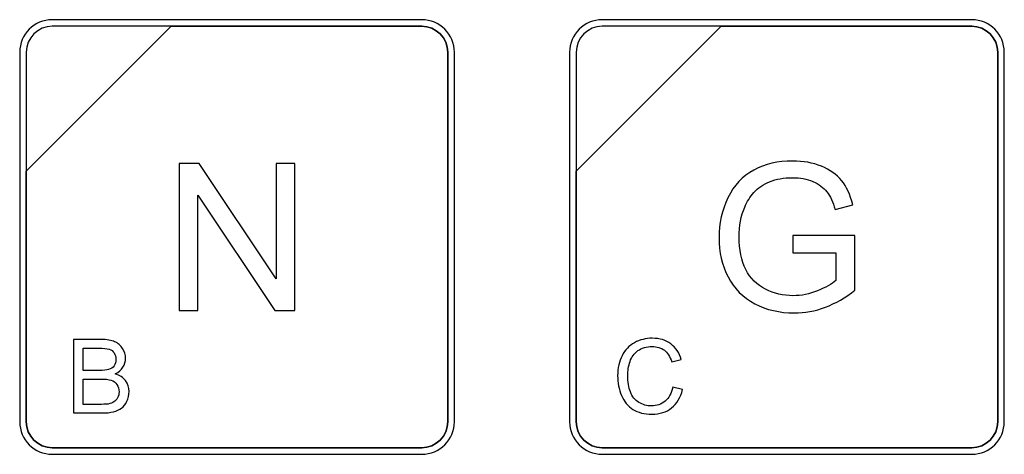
# Model space of a CAD drawing. Header units: millimetres. Extents: x 7180 to 8943, y -2677 to -1782.
# Tile 55 of 101: x 7292 to 7326, y -2174 to -2159. Entities that reach past the tile are written whole.
import ezdxf

# ---------------------------------------------------------------- set-up
doc = ezdxf.new("R2010")
doc.units = ezdxf.units.MM
doc.header["$LTSCALE"] = 3

msp = doc.modelspace()

# ---------------------------------------------------------------- linework, layer by layer
at = {"linetype": 'Continuous', "lineweight": 30}
for points, knots in [([(7293.026, -2159.263), (7293.026, -2159.263), (7305.724, -2159.263), (7305.724, -2159.263), (7305.724, -2159.263), (7306.34, -2159.263), (7306.845, -2159.767), (7306.845, -2160.383), (7306.845, -2160.383), (7306.845, -2160.383), (7306.845, -2173.081), (7306.845, -2173.081), (7306.845, -2173.081), (7306.845, -2173.697), (7306.34, -2174.201), (7305.724, -2174.201), (7305.724, -2174.201), (7305.724, -2174.201), (7293.026, -2174.201), (7293.026, -2174.201), (7293.026, -2174.201), (7292.41, -2174.201), (7291.906, -2173.697), (7291.906, -2173.081), (7291.906, -2173.081), (7291.906, -2173.081), (7291.906, -2160.383), (7291.906, -2160.383), (7291.906, -2160.383), (7291.906, -2159.767), (7292.41, -2159.263), (7293.026, -2159.263)], [0, 0, 0, 0, 0.111111, 0.111111, 0.111111, 0.111111, 0.222222, 0.222222, 0.222222, 0.222222, 0.333333, 0.333333, 0.333333, 0.333333, 0.444444, 0.444444, 0.444444, 0.444444, 0.555556, 0.555556, 0.555556, 0.555556, 0.666667, 0.666667, 0.666667, 0.666667, 0.777778, 0.777778, 0.777778, 0.777778, 1, 1, 1, 1]), ([(7293.026, -2159.487), (7293.026, -2159.487), (7297.114, -2159.487), (7297.114, -2159.487), (7297.114, -2159.487), (7297.114, -2159.487), (7292.13, -2164.47), (7292.13, -2164.47), (7292.13, -2164.47), (7292.13, -2164.47), (7292.13, -2160.383), (7292.13, -2160.383), (7292.13, -2160.383), (7292.13, -2159.89), (7292.533, -2159.487), (7293.026, -2159.487)], [0, 0, 0, 0, 0.2, 0.2, 0.2, 0.2, 0.4, 0.4, 0.4, 0.4, 0.6, 0.6, 0.6, 0.6, 1, 1, 1, 1]), ([(7297.114, -2159.487), (7297.114, -2159.487), (7297.127, -2159.487), (7297.127, -2159.487), (7297.127, -2159.487), (7297.127, -2159.487), (7305.724, -2159.487), (7305.724, -2159.487), (7305.724, -2159.487), (7306.217, -2159.487), (7306.62, -2159.89), (7306.62, -2160.383), (7306.62, -2160.383), (7306.62, -2160.383), (7306.62, -2173.081), (7306.62, -2173.081), (7306.62, -2173.081), (7306.62, -2173.574), (7306.217, -2173.977), (7305.724, -2173.977), (7305.724, -2173.977), (7305.724, -2173.977), (7293.026, -2173.977), (7293.026, -2173.977), (7293.026, -2173.977), (7292.533, -2173.977), (7292.13, -2173.574), (7292.13, -2173.081), (7292.13, -2173.081), (7292.13, -2173.081), (7292.13, -2164.566), (7292.13, -2164.566), (7292.13, -2164.566), (7292.13, -2164.566), (7292.13, -2164.47), (7292.13, -2164.47), (7292.13, -2164.47), (7292.13, -2164.47), (7297.114, -2159.487), (7297.114, -2159.487)], [0, 0, 0, 0, 0.090909, 0.090909, 0.090909, 0.090909, 0.181818, 0.181818, 0.181818, 0.181818, 0.272727, 0.272727, 0.272727, 0.272727, 0.363636, 0.363636, 0.363636, 0.363636, 0.454545, 0.454545, 0.454545, 0.454545, 0.545455, 0.545455, 0.545455, 0.545455, 0.636364, 0.636364, 0.636364, 0.636364, 0.727273, 0.727273, 0.727273, 0.727273, 0.818182, 0.818182, 0.818182, 0.818182, 1, 1, 1, 1]), ([(7306.62, -2173.081), (7306.62, -2173.081), (7306.62, -2160.383), (7306.62, -2160.383), (7306.62, -2160.383), (7306.62, -2159.89), (7306.217, -2159.487), (7305.724, -2159.487), (7305.724, -2159.487), (7305.724, -2159.487), (7297.127, -2159.487), (7297.127, -2159.487), (7297.127, -2159.487), (7297.127, -2159.487), (7297.114, -2159.487), (7297.114, -2159.487), (7297.114, -2159.487), (7297.114, -2159.487), (7292.13, -2164.47), (7292.13, -2164.47), (7292.13, -2164.47), (7292.13, -2164.47), (7292.13, -2164.566), (7292.13, -2164.566), (7292.13, -2164.566), (7292.13, -2164.566), (7292.13, -2173.081), (7292.13, -2173.081), (7292.13, -2173.081), (7292.13, -2173.574), (7292.533, -2173.977), (7293.026, -2173.977), (7293.026, -2173.977), (7293.026, -2173.977), (7305.724, -2173.977), (7305.724, -2173.977), (7305.724, -2173.977), (7306.217, -2173.977), (7306.62, -2173.574), (7306.62, -2173.081)], [0, 0, 0, 0, 0.090909, 0.090909, 0.090909, 0.090909, 0.181818, 0.181818, 0.181818, 0.181818, 0.272727, 0.272727, 0.272727, 0.272727, 0.363636, 0.363636, 0.363636, 0.363636, 0.454545, 0.454545, 0.454545, 0.454545, 0.545455, 0.545455, 0.545455, 0.545455, 0.636364, 0.636364, 0.636364, 0.636364, 0.727273, 0.727273, 0.727273, 0.727273, 0.818182, 0.818182, 0.818182, 0.818182, 1, 1, 1, 1]), ([(7311.926, -2159.263), (7311.926, -2159.263), (7324.624, -2159.263), (7324.624, -2159.263), (7324.624, -2159.263), (7325.24, -2159.263), (7325.745, -2159.767), (7325.745, -2160.383), (7325.745, -2160.383), (7325.745, -2160.383), (7325.745, -2173.081), (7325.745, -2173.081), (7325.745, -2173.081), (7325.745, -2173.697), (7325.24, -2174.201), (7324.624, -2174.201), (7324.624, -2174.201), (7324.624, -2174.201), (7311.926, -2174.201), (7311.926, -2174.201), (7311.926, -2174.201), (7311.31, -2174.201), (7310.806, -2173.697), (7310.806, -2173.081), (7310.806, -2173.081), (7310.806, -2173.081), (7310.806, -2160.383), (7310.806, -2160.383), (7310.806, -2160.383), (7310.806, -2159.767), (7311.31, -2159.263), (7311.926, -2159.263)], [0, 0, 0, 0, 0.111111, 0.111111, 0.111111, 0.111111, 0.222222, 0.222222, 0.222222, 0.222222, 0.333333, 0.333333, 0.333333, 0.333333, 0.444444, 0.444444, 0.444444, 0.444444, 0.555556, 0.555556, 0.555556, 0.555556, 0.666667, 0.666667, 0.666667, 0.666667, 0.777778, 0.777778, 0.777778, 0.777778, 1, 1, 1, 1]), ([(7311.926, -2159.487), (7311.926, -2159.487), (7316.014, -2159.487), (7316.014, -2159.487), (7316.014, -2159.487), (7316.014, -2159.487), (7311.03, -2164.47), (7311.03, -2164.47), (7311.03, -2164.47), (7311.03, -2164.47), (7311.03, -2160.383), (7311.03, -2160.383), (7311.03, -2160.383), (7311.03, -2159.89), (7311.433, -2159.487), (7311.926, -2159.487)], [0, 0, 0, 0, 0.2, 0.2, 0.2, 0.2, 0.4, 0.4, 0.4, 0.4, 0.6, 0.6, 0.6, 0.6, 1, 1, 1, 1]), ([(7316.014, -2159.487), (7316.014, -2159.487), (7316.027, -2159.487), (7316.027, -2159.487), (7316.027, -2159.487), (7316.027, -2159.487), (7324.624, -2159.487), (7324.624, -2159.487), (7324.624, -2159.487), (7325.117, -2159.487), (7325.52, -2159.89), (7325.52, -2160.383), (7325.52, -2160.383), (7325.52, -2160.383), (7325.52, -2173.081), (7325.52, -2173.081), (7325.52, -2173.081), (7325.52, -2173.574), (7325.117, -2173.977), (7324.624, -2173.977), (7324.624, -2173.977), (7324.624, -2173.977), (7311.926, -2173.977), (7311.926, -2173.977), (7311.926, -2173.977), (7311.433, -2173.977), (7311.03, -2173.574), (7311.03, -2173.081), (7311.03, -2173.081), (7311.03, -2173.081), (7311.03, -2164.566), (7311.03, -2164.566), (7311.03, -2164.566), (7311.03, -2164.566), (7311.03, -2164.47), (7311.03, -2164.47), (7311.03, -2164.47), (7311.03, -2164.47), (7316.014, -2159.487), (7316.014, -2159.487)], [0, 0, 0, 0, 0.090909, 0.090909, 0.090909, 0.090909, 0.181818, 0.181818, 0.181818, 0.181818, 0.272727, 0.272727, 0.272727, 0.272727, 0.363636, 0.363636, 0.363636, 0.363636, 0.454545, 0.454545, 0.454545, 0.454545, 0.545455, 0.545455, 0.545455, 0.545455, 0.636364, 0.636364, 0.636364, 0.636364, 0.727273, 0.727273, 0.727273, 0.727273, 0.818182, 0.818182, 0.818182, 0.818182, 1, 1, 1, 1]), ([(7325.52, -2173.081), (7325.52, -2173.081), (7325.52, -2160.383), (7325.52, -2160.383), (7325.52, -2160.383), (7325.52, -2159.89), (7325.117, -2159.487), (7324.624, -2159.487), (7324.624, -2159.487), (7324.624, -2159.487), (7316.027, -2159.487), (7316.027, -2159.487), (7316.027, -2159.487), (7316.027, -2159.487), (7316.014, -2159.487), (7316.014, -2159.487), (7316.014, -2159.487), (7316.014, -2159.487), (7311.03, -2164.47), (7311.03, -2164.47), (7311.03, -2164.47), (7311.03, -2164.47), (7311.03, -2164.566), (7311.03, -2164.566), (7311.03, -2164.566), (7311.03, -2164.566), (7311.03, -2173.081), (7311.03, -2173.081), (7311.03, -2173.081), (7311.03, -2173.574), (7311.433, -2173.977), (7311.926, -2173.977), (7311.926, -2173.977), (7311.926, -2173.977), (7324.624, -2173.977), (7324.624, -2173.977), (7324.624, -2173.977), (7325.117, -2173.977), (7325.52, -2173.574), (7325.52, -2173.081)], [0, 0, 0, 0, 0.090909, 0.090909, 0.090909, 0.090909, 0.181818, 0.181818, 0.181818, 0.181818, 0.272727, 0.272727, 0.272727, 0.272727, 0.363636, 0.363636, 0.363636, 0.363636, 0.454545, 0.454545, 0.454545, 0.454545, 0.545455, 0.545455, 0.545455, 0.545455, 0.636364, 0.636364, 0.636364, 0.636364, 0.727273, 0.727273, 0.727273, 0.727273, 0.818182, 0.818182, 0.818182, 0.818182, 1, 1, 1, 1]), ([(7297.386, -2169.258), (7297.386, -2169.258), (7297.386, -2164.206), (7297.386, -2164.206), (7297.386, -2164.206), (7297.386, -2164.206), (7298.072, -2164.206), (7298.072, -2164.206), (7298.072, -2164.206), (7298.072, -2164.206), (7300.723, -2168.171), (7300.723, -2168.171), (7300.723, -2168.171), (7300.723, -2168.171), (7300.723, -2164.206), (7300.723, -2164.206), (7300.723, -2164.206), (7300.723, -2164.206), (7301.365, -2164.206), (7301.365, -2164.206), (7301.365, -2164.206), (7301.365, -2164.206), (7301.365, -2169.258), (7301.365, -2169.258), (7301.365, -2169.258), (7301.365, -2169.258), (7300.678, -2169.258), (7300.678, -2169.258), (7300.678, -2169.258), (7300.678, -2169.258), (7298.028, -2165.293), (7298.028, -2165.293), (7298.028, -2165.293), (7298.028, -2165.293), (7298.028, -2169.258), (7298.028, -2169.258), (7298.028, -2169.258), (7298.028, -2169.258), (7297.386, -2169.258), (7297.386, -2169.258)], [0, 0, 0, 0, 0.090909, 0.090909, 0.090909, 0.090909, 0.181818, 0.181818, 0.181818, 0.181818, 0.272727, 0.272727, 0.272727, 0.272727, 0.363636, 0.363636, 0.363636, 0.363636, 0.454545, 0.454545, 0.454545, 0.454545, 0.545455, 0.545455, 0.545455, 0.545455, 0.636364, 0.636364, 0.636364, 0.636364, 0.727273, 0.727273, 0.727273, 0.727273, 0.818182, 0.818182, 0.818182, 0.818182, 1, 1, 1, 1]), ([(7318.473, -2167.275), (7318.473, -2167.275), (7318.473, -2166.682), (7318.473, -2166.682), (7318.473, -2166.682), (7318.473, -2166.682), (7320.611, -2166.682), (7320.611, -2166.682), (7320.611, -2166.682), (7320.611, -2166.682), (7320.611, -2168.555), (7320.611, -2168.555), (7320.611, -2168.555), (7320.283, -2168.816), (7319.944, -2169.013), (7319.595, -2169.145), (7319.595, -2169.145), (7319.245, -2169.277), (7318.887, -2169.342), (7318.52, -2169.342), (7318.52, -2169.342), (7318.024, -2169.342), (7317.573, -2169.237), (7317.168, -2169.024), (7317.168, -2169.024), (7316.763, -2168.812), (7316.456, -2168.504), (7316.25, -2168.103), (7316.25, -2168.103), (7316.043, -2167.701), (7315.94, -2167.252), (7315.94, -2166.757), (7315.94, -2166.757), (7315.94, -2166.265), (7316.042, -2165.806), (7316.248, -2165.38), (7316.248, -2165.38), (7316.454, -2164.954), (7316.749, -2164.638), (7317.135, -2164.432), (7317.135, -2164.432), (7317.52, -2164.225), (7317.965, -2164.121), (7318.468, -2164.121), (7318.468, -2164.121), (7318.833, -2164.121), (7319.163, -2164.18), (7319.458, -2164.299), (7319.458, -2164.299), (7319.753, -2164.418), (7319.985, -2164.582), (7320.152, -2164.793), (7320.152, -2164.793), (7320.32, -2165.004), (7320.447, -2165.281), (7320.534, -2165.621), (7320.534, -2165.621), (7320.534, -2165.621), (7319.931, -2165.785), (7319.931, -2165.785), (7319.931, -2165.785), (7319.855, -2165.529), (7319.761, -2165.327), (7319.649, -2165.178), (7319.649, -2165.178), (7319.536, -2165.031), (7319.376, -2164.914), (7319.167, -2164.826), (7319.167, -2164.826), (7318.959, -2164.737), (7318.727, -2164.693), (7318.472, -2164.693), (7318.472, -2164.693), (7318.167, -2164.693), (7317.904, -2164.74), (7317.68, -2164.833), (7317.68, -2164.833), (7317.458, -2164.926), (7317.279, -2165.048), (7317.142, -2165.201), (7317.142, -2165.201), (7317.005, -2165.352), (7316.899, -2165.519), (7316.824, -2165.701), (7316.824, -2165.701), (7316.696, -2166.015), (7316.631, -2166.353), (7316.631, -2166.719), (7316.631, -2166.719), (7316.631, -2167.17), (7316.709, -2167.548), (7316.863, -2167.853), (7316.863, -2167.853), (7317.018, -2168.156), (7317.244, -2168.382), (7317.539, -2168.529), (7317.539, -2168.529), (7317.836, -2168.676), (7318.149, -2168.75), (7318.482, -2168.75), (7318.482, -2168.75), (7318.772, -2168.75), (7319.054, -2168.693), (7319.329, -2168.582), (7319.329, -2168.582), (7319.604, -2168.469), (7319.812, -2168.35), (7319.955, -2168.222), (7319.955, -2168.222), (7319.955, -2168.222), (7319.955, -2167.275), (7319.955, -2167.275), (7319.955, -2167.275), (7319.955, -2167.275), (7318.473, -2167.275), (7318.473, -2167.275)], [0, 0, 0, 0, 0.033333, 0.033333, 0.033333, 0.033333, 0.066667, 0.066667, 0.066667, 0.066667, 0.1, 0.1, 0.1, 0.1, 0.133333, 0.133333, 0.133333, 0.133333, 0.166667, 0.166667, 0.166667, 0.166667, 0.2, 0.2, 0.2, 0.2, 0.233333, 0.233333, 0.233333, 0.233333, 0.266667, 0.266667, 0.266667, 0.266667, 0.3, 0.3, 0.3, 0.3, 0.333333, 0.333333, 0.333333, 0.333333, 0.366667, 0.366667, 0.366667, 0.366667, 0.4, 0.4, 0.4, 0.4, 0.433333, 0.433333, 0.433333, 0.433333, 0.466667, 0.466667, 0.466667, 0.466667, 0.5, 0.5, 0.5, 0.5, 0.533333, 0.533333, 0.533333, 0.533333, 0.566667, 0.566667, 0.566667, 0.566667, 0.6, 0.6, 0.6, 0.6, 0.633333, 0.633333, 0.633333, 0.633333, 0.666667, 0.666667, 0.666667, 0.666667, 0.7, 0.7, 0.7, 0.7, 0.733333, 0.733333, 0.733333, 0.733333, 0.766667, 0.766667, 0.766667, 0.766667, 0.8, 0.8, 0.8, 0.8, 0.833333, 0.833333, 0.833333, 0.833333, 0.866667, 0.866667, 0.866667, 0.866667, 0.9, 0.9, 0.9, 0.9, 0.933333, 0.933333, 0.933333, 0.933333, 1, 1, 1, 1]), ([(7293.758, -2172.781), (7293.758, -2172.781), (7293.758, -2170.255), (7293.758, -2170.255), (7293.758, -2170.255), (7293.758, -2170.255), (7294.706, -2170.255), (7294.706, -2170.255), (7294.706, -2170.255), (7294.899, -2170.255), (7295.053, -2170.28), (7295.17, -2170.331), (7295.17, -2170.331), (7295.287, -2170.382), (7295.378, -2170.461), (7295.444, -2170.568), (7295.444, -2170.568), (7295.51, -2170.673), (7295.543, -2170.784), (7295.543, -2170.901), (7295.543, -2170.901), (7295.543, -2171.008), (7295.514, -2171.11), (7295.456, -2171.205), (7295.456, -2171.205), (7295.397, -2171.301), (7295.309, -2171.378), (7295.191, -2171.436), (7295.191, -2171.436), (7295.344, -2171.481), (7295.461, -2171.558), (7295.543, -2171.666), (7295.543, -2171.666), (7295.626, -2171.773), (7295.667, -2171.901), (7295.667, -2172.048), (7295.667, -2172.048), (7295.667, -2172.167), (7295.641, -2172.277), (7295.591, -2172.378), (7295.591, -2172.378), (7295.541, -2172.48), (7295.48, -2172.558), (7295.406, -2172.614), (7295.406, -2172.614), (7295.333, -2172.668), (7295.24, -2172.71), (7295.13, -2172.738), (7295.13, -2172.738), (7295.019, -2172.766), (7294.883, -2172.781), (7294.722, -2172.781), (7294.722, -2172.781), (7294.722, -2172.781), (7293.758, -2172.781), (7293.758, -2172.781)], [0, 0, 0, 0, 0.066667, 0.066667, 0.066667, 0.066667, 0.133333, 0.133333, 0.133333, 0.133333, 0.2, 0.2, 0.2, 0.2, 0.266667, 0.266667, 0.266667, 0.266667, 0.333333, 0.333333, 0.333333, 0.333333, 0.4, 0.4, 0.4, 0.4, 0.466667, 0.466667, 0.466667, 0.466667, 0.533333, 0.533333, 0.533333, 0.533333, 0.6, 0.6, 0.6, 0.6, 0.666667, 0.666667, 0.666667, 0.666667, 0.733333, 0.733333, 0.733333, 0.733333, 0.8, 0.8, 0.8, 0.8, 0.866667, 0.866667, 0.866667, 0.866667, 1, 1, 1, 1]), ([(7314.351, -2171.895), (7314.351, -2171.895), (7314.686, -2171.979), (7314.686, -2171.979), (7314.686, -2171.979), (7314.616, -2172.254), (7314.49, -2172.462), (7314.308, -2172.607), (7314.308, -2172.607), (7314.127, -2172.751), (7313.904, -2172.823), (7313.642, -2172.823), (7313.642, -2172.823), (7313.37, -2172.823), (7313.149, -2172.768), (7312.978, -2172.656), (7312.978, -2172.656), (7312.808, -2172.546), (7312.679, -2172.385), (7312.59, -2172.176), (7312.59, -2172.176), (7312.501, -2171.965), (7312.456, -2171.74), (7312.456, -2171.499), (7312.456, -2171.499), (7312.456, -2171.236), (7312.506, -2171.007), (7312.607, -2170.811), (7312.607, -2170.811), (7312.707, -2170.615), (7312.85, -2170.466), (7313.035, -2170.365), (7313.035, -2170.365), (7313.221, -2170.263), (7313.425, -2170.212), (7313.647, -2170.212), (7313.647, -2170.212), (7313.9, -2170.212), (7314.112, -2170.276), (7314.284, -2170.405), (7314.284, -2170.405), (7314.456, -2170.534), (7314.576, -2170.714), (7314.644, -2170.947), (7314.644, -2170.947), (7314.644, -2170.947), (7314.315, -2171.025), (7314.315, -2171.025), (7314.315, -2171.025), (7314.257, -2170.841), (7314.172, -2170.707), (7314.061, -2170.624), (7314.061, -2170.624), (7313.95, -2170.54), (7313.81, -2170.498), (7313.641, -2170.498), (7313.641, -2170.498), (7313.448, -2170.498), (7313.285, -2170.545), (7313.155, -2170.637), (7313.155, -2170.637), (7313.025, -2170.73), (7312.934, -2170.856), (7312.881, -2171.012), (7312.881, -2171.012), (7312.829, -2171.169), (7312.802, -2171.331), (7312.802, -2171.497), (7312.802, -2171.497), (7312.802, -2171.712), (7312.833, -2171.899), (7312.896, -2172.059), (7312.896, -2172.059), (7312.958, -2172.22), (7313.055, -2172.339), (7313.187, -2172.418), (7313.187, -2172.418), (7313.318, -2172.498), (7313.461, -2172.537), (7313.614, -2172.537), (7313.614, -2172.537), (7313.801, -2172.537), (7313.959, -2172.483), (7314.088, -2172.375), (7314.088, -2172.375), (7314.217, -2172.267), (7314.305, -2172.107), (7314.351, -2171.895)], [0, 0, 0, 0, 0.043478, 0.043478, 0.043478, 0.043478, 0.086957, 0.086957, 0.086957, 0.086957, 0.130435, 0.130435, 0.130435, 0.130435, 0.173913, 0.173913, 0.173913, 0.173913, 0.217391, 0.217391, 0.217391, 0.217391, 0.26087, 0.26087, 0.26087, 0.26087, 0.304348, 0.304348, 0.304348, 0.304348, 0.347826, 0.347826, 0.347826, 0.347826, 0.391304, 0.391304, 0.391304, 0.391304, 0.434783, 0.434783, 0.434783, 0.434783, 0.478261, 0.478261, 0.478261, 0.478261, 0.521739, 0.521739, 0.521739, 0.521739, 0.565217, 0.565217, 0.565217, 0.565217, 0.608696, 0.608696, 0.608696, 0.608696, 0.652174, 0.652174, 0.652174, 0.652174, 0.695652, 0.695652, 0.695652, 0.695652, 0.73913, 0.73913, 0.73913, 0.73913, 0.782609, 0.782609, 0.782609, 0.782609, 0.826087, 0.826087, 0.826087, 0.826087, 0.869565, 0.869565, 0.869565, 0.869565, 0.913043, 0.913043, 0.913043, 0.913043, 1, 1, 1, 1]), ([(7294.093, -2171.317), (7294.093, -2171.317), (7294.64, -2171.317), (7294.64, -2171.317), (7294.64, -2171.317), (7294.788, -2171.317), (7294.894, -2171.307), (7294.958, -2171.287), (7294.958, -2171.287), (7295.043, -2171.262), (7295.108, -2171.22), (7295.15, -2171.161), (7295.15, -2171.161), (7295.193, -2171.102), (7295.215, -2171.028), (7295.215, -2170.94), (7295.215, -2170.94), (7295.215, -2170.856), (7295.195, -2170.782), (7295.155, -2170.718), (7295.155, -2170.718), (7295.115, -2170.654), (7295.057, -2170.61), (7294.982, -2170.586), (7294.982, -2170.586), (7294.908, -2170.563), (7294.779, -2170.551), (7294.598, -2170.551), (7294.598, -2170.551), (7294.598, -2170.551), (7294.093, -2170.551), (7294.093, -2170.551), (7294.093, -2170.551), (7294.093, -2170.551), (7294.093, -2171.317), (7294.093, -2171.317)], [0, 0, 0, 0, 0.1, 0.1, 0.1, 0.1, 0.2, 0.2, 0.2, 0.2, 0.3, 0.3, 0.3, 0.3, 0.4, 0.4, 0.4, 0.4, 0.5, 0.5, 0.5, 0.5, 0.6, 0.6, 0.6, 0.6, 0.7, 0.7, 0.7, 0.7, 0.8, 0.8, 0.8, 0.8, 1, 1, 1, 1]), ([(7294.093, -2172.484), (7294.093, -2172.484), (7294.722, -2172.484), (7294.722, -2172.484), (7294.722, -2172.484), (7294.831, -2172.484), (7294.906, -2172.48), (7294.951, -2172.472), (7294.951, -2172.472), (7295.027, -2172.458), (7295.092, -2172.435), (7295.143, -2172.403), (7295.143, -2172.403), (7295.195, -2172.371), (7295.237, -2172.324), (7295.271, -2172.262), (7295.271, -2172.262), (7295.304, -2172.2), (7295.321, -2172.129), (7295.321, -2172.049), (7295.321, -2172.049), (7295.321, -2171.954), (7295.297, -2171.872), (7295.248, -2171.802), (7295.248, -2171.802), (7295.2, -2171.732), (7295.133, -2171.683), (7295.047, -2171.655), (7295.047, -2171.655), (7294.962, -2171.627), (7294.838, -2171.613), (7294.678, -2171.613), (7294.678, -2171.613), (7294.678, -2171.613), (7294.093, -2171.613), (7294.093, -2171.613), (7294.093, -2171.613), (7294.093, -2171.613), (7294.093, -2172.484), (7294.093, -2172.484)], [0, 0, 0, 0, 0.090909, 0.090909, 0.090909, 0.090909, 0.181818, 0.181818, 0.181818, 0.181818, 0.272727, 0.272727, 0.272727, 0.272727, 0.363636, 0.363636, 0.363636, 0.363636, 0.454545, 0.454545, 0.454545, 0.454545, 0.545455, 0.545455, 0.545455, 0.545455, 0.636364, 0.636364, 0.636364, 0.636364, 0.727273, 0.727273, 0.727273, 0.727273, 0.818182, 0.818182, 0.818182, 0.818182, 1, 1, 1, 1])]:
    msp.add_open_spline(points, degree=3, knots=knots, dxfattribs=at)

doc.saveas('drawing.dxf')
